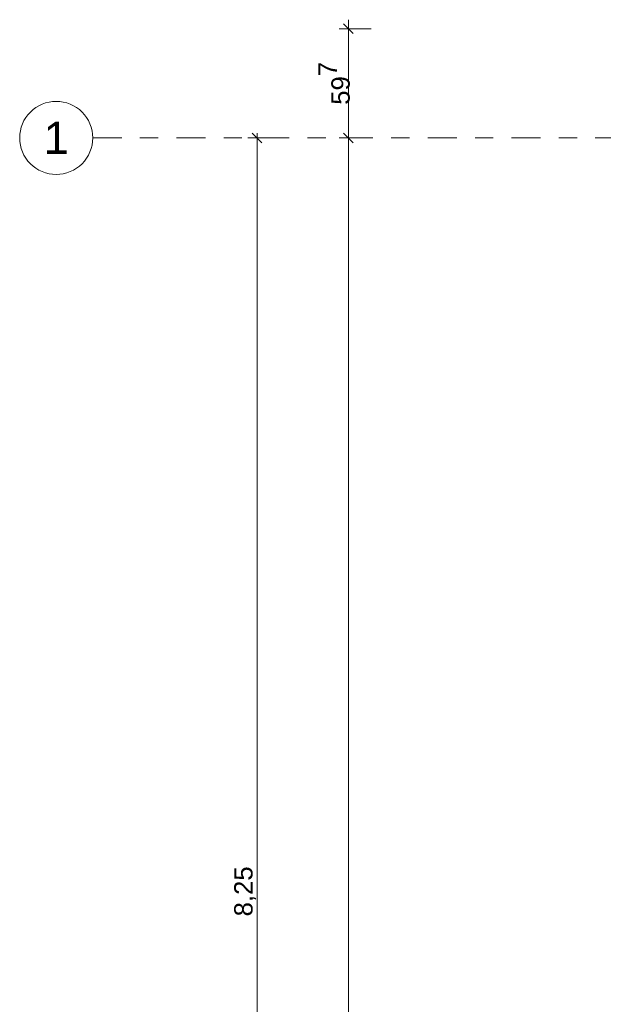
# Model space of a CAD drawing. Header units: metres. Extents: x -180 to 4, y -47 to 4.
# Tile 51 of 256: x -180 to -177, y -5 to 0. Entities that reach past the tile are written whole.
import ezdxf

# ---------------------------------------------------------------- set-up
doc = ezdxf.new("R2010")
doc.units = ezdxf.units.M
doc.header["$LTSCALE"] = 0.05
doc.header["$PDMODE"] = 1
doc.header["$PDSIZE"] = -2
doc.linetypes.add('Linienart-53', pattern=[5.291531, 3.175, -1.058062, 0.352704, -0.705764])
doc.layers.get('0').update_dxf_attribs({"lineweight": 25})
doc.layers.add('70 -71 Achsen- 1 Gebäudeachsen', color=7, linetype='Linienart-53', lineweight=18)
doc.layers.add('Keine', color=7, linetype='Continuous', lineweight=9)
doc.layers.add('70 -76 Bemaßung- 2 Allgemein', color=7, linetype='Continuous', lineweight=5, true_color=0x6666cc)
doc.styles.add('Arial', font='arial.ttf')
doc.dimstyles.new('k+k 1_50', dxfattribs={"dimtxt": 0.075516, "dimasz": 0.05302, "dimexe": 0.05, "dimexo": 0.15, "dimgap": 0.01, "dimtad": 1, "dimdec": 3, "dimtxsty": 'Arial', "dimblk": 'VW_SLASH', "dimblk1": 'VW_SLASH', "dimblk2": 'VW_SLASH', "dimcen": 0, "dimdle": 0.05, "dimadec": 3, "dimazin": 0, "dimtfac": 0.75, "dimtdec": 3, "dimtix": 1, "dimtmove": 0, "dimatfit": 0, "dimldrblk": 'VW_SLASH-1', "dimfxl": 0.125, "dimfxlon": 1, "dimfrac": 2, "dimtolj": 1, "dimarcsym": 0})
doc.dimstyles.new('k+k_klein', dxfattribs={"dimtxt": 0.075516, "dimasz": 0.05302, "dimexe": 0.05, "dimexo": 0.15, "dimgap": 0.005, "dimtad": 1, "dimdec": 3, "dimtxsty": 'Arial', "dimblk": 'VW_SLASH-2', "dimblk1": 'VW_SLASH-2', "dimblk2": 'VW_SLASH-2', "dimcen": 0, "dimdle": 0.025, "dimadec": 3, "dimazin": 0, "dimtfac": 0.75, "dimtdec": 3, "dimtix": 1, "dimtmove": 0, "dimatfit": 0, "dimldrblk": 'VW_FILLEDARROW', "dimfxl": 0.1, "dimfxlon": 1, "dimfrac": 2, "dimtolj": 1, "dimarcsym": 0})

# ---------------------------------------------------------------- blocks, each defined once
blk = doc.blocks.new('VW_SLASH-2')
at = {"color": 0, "linetype": 'ByBlock', "lineweight": -2, "transparency": 16777216}
blk.add_line((0.47, 0), (-1, 0), dxfattribs=at)
at = {"color": 0, "lineweight": 5, "transparency": 16777216, "flags": 128}
blk.add_lwpolyline([(0.5, 0.5), (-0.5, -0.5)], dxfattribs=at)
blk = doc.blocks.new('*D2179')
at = {"layer": '70 -76 Bemaßung- 2 Allgemein', "color": 0, "lineweight": -2}
for p, q in [((-178.668, -0.447), (-178.818, -0.447)), ((-178.768, -8.644), (-178.768, -0.5001)), ((-178.668, -8.697), (-178.818, -8.697))]:
    blk.add_line(p, q, dxfattribs=at)
at = {"layer": 'Defpoints', "color": 0}
for p in [(-178.768, -0.447), (-178.268, -0.447), (-178.268, -8.697)]:
    blk.add_point(p, dxfattribs=at)
at = {"layer": '70 -76 Bemaßung- 2 Allgemein', "color": 0, "lineweight": -2, "xscale": 0.05302001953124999, "yscale": 0.05302001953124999, "zscale": 0.05302001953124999}
for p, rotation in [((-178.768, -0.447), 90), ((-178.768, -8.697), 270)]:
    blk.add_blockref('VW_SLASH-2', p, dxfattribs=dict(at, rotation=rotation))
at = {"layer": '70 -76 Bemaßung- 2 Allgemein', "color": 0, "insert": (-178.8335, -4.572), "char_height": 0.10069, "attachment_point": 5, "rotation": 90, "style": 'Arial'}
blk.add_mtext('\\A1;8,25', dxfattribs=at)
blk = doc.blocks.new('VW_FILLEDARROW')
at = {"linetype": 'Continuous', "lineweight": 0, "transparency": 16777216}
blk.add_hatch(color=0, dxfattribs=at).paths.add_polyline_path([(-2.83, 0.76), (0, 0), (-2.83, -0.76)])
at = {"color": 0, "lineweight": 5, "transparency": 16777216, "flags": 128}
blk.add_lwpolyline([(-2.83, 0.76), (0, 0), (-2.83, -0.76)], close=True, dxfattribs=at)
blk = doc.blocks.new('VW_SLASH')
at = {"color": 0, "linetype": 'ByBlock', "lineweight": -2, "transparency": 16777216}
blk.add_line((0.94, 0), (-1, 0), dxfattribs=at)
at = {"color": 0, "lineweight": 20, "transparency": 16777216, "flags": 128}
blk.add_lwpolyline([(0.5, 0.5), (-0.5, -0.5)], dxfattribs=at)
blk = doc.blocks.new('*D2252')
at = {"layer": '70 -76 Bemaßung- 2 Allgemein', "color": 0, "lineweight": -2}
for p, q in [((-178.143, 0.15), (-178.318, 0.15)), ((-178.268, -0.394), (-178.268, 0.0969)), ((-178.143, -0.447), (-178.318, -0.447))]:
    blk.add_line(p, q, dxfattribs=at)
at = {"layer": 'Defpoints', "color": 0}
for p in [(-178.268, 0.15), (-175.381, 0.15), (-175.421, -0.447)]:
    blk.add_point(p, dxfattribs=at)
at = {"layer": '70 -76 Bemaßung- 2 Allgemein', "color": 0, "lineweight": -2, "xscale": 0.05302001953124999, "yscale": 0.05302001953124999, "zscale": 0.05302001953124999}
for p, rotation in [((-178.268, 0.15), 90), ((-178.268, -0.447), 270)]:
    blk.add_blockref('VW_SLASH', p, dxfattribs=dict(at, rotation=rotation))
at = {"layer": '70 -76 Bemaßung- 2 Allgemein', "color": 0, "insert": (-178.3453, -0.1485), "char_height": 0.100689, "attachment_point": 5, "rotation": 90, "style": 'Arial'}
blk.add_mtext('\\A1;59\\S7^ ;', dxfattribs=at)
blk = doc.blocks.new('VW_SLASH-1')
at = {"color": 0, "linetype": 'ByBlock', "lineweight": -2, "transparency": 16777216}
blk.add_line((0.94, 0), (-1, 0), dxfattribs=at)
at = {"color": 0, "lineweight": 5, "transparency": 16777216, "flags": 128}
blk.add_lwpolyline([(0.5, 0.5), (-0.5, -0.5)], dxfattribs=at)
blk = doc.blocks.new('*D2253')
at = {"layer": '70 -76 Bemaßung- 2 Allgemein', "color": 0, "lineweight": -2}
for p, q in [((-178.143, -0.447), (-178.318, -0.447)), ((-178.268, -11.644), (-178.268, -0.5001)), ((-178.143, -11.697), (-178.318, -11.697))]:
    blk.add_line(p, q, dxfattribs=at)
at = {"layer": 'Defpoints', "color": 0}
for p in [(-178.268, -0.447), (-175.421, -0.447), (-176.5953, -11.697)]:
    blk.add_point(p, dxfattribs=at)
at = {"layer": '70 -76 Bemaßung- 2 Allgemein', "color": 0, "lineweight": -2, "xscale": 0.05302001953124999, "yscale": 0.05302001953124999, "zscale": 0.05302001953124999}
for p, rotation in [((-178.268, -0.447), 90), ((-178.268, -11.697), 270)]:
    blk.add_blockref('VW_SLASH', p, dxfattribs=dict(at, rotation=rotation))
at = {"layer": '70 -76 Bemaßung- 2 Allgemein', "color": 0, "insert": (-178.3385, -6.072), "char_height": 0.10069, "attachment_point": 5, "rotation": 90, "style": 'Arial'}
blk.add_mtext('\\A1;11,25', dxfattribs=at)
blk = doc.blocks.new('_Achsen (3D)')
at = {"color": 255, "transparency": 33554687}
blk.add_wipeout([(-179.668, -0.447), (-179.669, -0.4666), (-179.6718, -0.4861), (-179.6766, -0.5051), (-179.6832, -0.5236), (-179.6916, -0.5413), (-179.7017, -0.5582), (-179.7134, -0.5739), (-179.7266, -0.5885), (-179.7411, -0.6016), (-179.7569, -0.6133), (-179.7737, -0.6234), (-179.7915, -0.6318), (-179.8099, -0.6384), (-179.829, -0.6432), (-179.8484, -0.6461), (-179.868, -0.647), (-179.8876, -0.6461), (-179.907, -0.6432), (-179.9261, -0.6384), (-179.9445, -0.6318), (-179.9623, -0.6234), (-179.9791, -0.6133), (-179.9949, -0.6016), (-180.0094, -0.5885), (-180.0226, -0.5739), (-180.0343, -0.5582), (-180.0444, -0.5413), (-180.0528, -0.5236), (-180.0594, -0.5051), (-180.0642, -0.4861), (-180.067, -0.4666), (-180.068, -0.447), (-180.067, -0.4274), (-180.0642, -0.408), (-180.0594, -0.389), (-180.0528, -0.3705), (-180.0444, -0.3528), (-180.0343, -0.3359), (-180.0226, -0.3202), (-180.0094, -0.3056), (-179.9949, -0.2924), (-179.9791, -0.2807), (-179.9623, -0.2707), (-179.9445, -0.2623), (-179.9261, -0.2557), (-179.907, -0.2509), (-179.8876, -0.248), (-179.868, -0.247), (-179.8484, -0.248), (-179.829, -0.2509), (-179.8099, -0.2557), (-179.7915, -0.2623), (-179.7737, -0.2707), (-179.7569, -0.2807), (-179.7411, -0.2924), (-179.7266, -0.3056), (-179.7134, -0.3202), (-179.7017, -0.3359), (-179.6916, -0.3528), (-179.6832, -0.3705), (-179.6766, -0.389), (-179.6718, -0.408), (-179.669, -0.4274)], dxfattribs=at).dxf.layer = 'Keine'
at = {"layer": '70 -71 Achsen- 1 Gebäudeachsen', "transparency": 33554687}
blk.add_line((-179.668, -0.447), (3.826, -0.447), dxfattribs=at)
at = {"layer": 'Keine', "transparency": 33554687, "flags": 128}
blk.add_lwpolyline([(-179.668, -0.447), (-179.669, -0.4666), (-179.6718, -0.4861), (-179.6766, -0.5051), (-179.6832, -0.5236), (-179.6916, -0.5413), (-179.7017, -0.5582), (-179.7134, -0.5739), (-179.7266, -0.5885), (-179.7411, -0.6016), (-179.7569, -0.6133), (-179.7737, -0.6234), (-179.7915, -0.6318), (-179.8099, -0.6384), (-179.829, -0.6432), (-179.8484, -0.6461), (-179.868, -0.647), (-179.8876, -0.6461), (-179.907, -0.6432), (-179.9261, -0.6384), (-179.9445, -0.6318), (-179.9623, -0.6234), (-179.9791, -0.6133), (-179.9949, -0.6016), (-180.0094, -0.5885), (-180.0226, -0.5739), (-180.0343, -0.5582), (-180.0444, -0.5413), (-180.0528, -0.5236), (-180.0594, -0.5051), (-180.0642, -0.4861), (-180.067, -0.4666), (-180.068, -0.447), (-180.067, -0.4274), (-180.0642, -0.408), (-180.0594, -0.389), (-180.0528, -0.3705), (-180.0444, -0.3528), (-180.0343, -0.3359), (-180.0226, -0.3202), (-180.0094, -0.3056), (-179.9949, -0.2924), (-179.9791, -0.2807), (-179.9623, -0.2707), (-179.9445, -0.2623), (-179.9261, -0.2557), (-179.907, -0.2509), (-179.8876, -0.248), (-179.868, -0.247), (-179.8484, -0.248), (-179.829, -0.2509), (-179.8099, -0.2557), (-179.7915, -0.2623), (-179.7737, -0.2707), (-179.7569, -0.2807), (-179.7411, -0.2924), (-179.7266, -0.3056), (-179.7134, -0.3202), (-179.7017, -0.3359), (-179.6916, -0.3528), (-179.6832, -0.3705), (-179.6766, -0.389), (-179.6718, -0.408), (-179.669, -0.4274)], close=True, dxfattribs=at)
at = {"layer": 'Keine', "transparency": 33554687, "insert": (-179.868, -0.447), "char_height": 0.1762, "attachment_point": 5, "line_spacing_factor": 0.970891, "style": 'Arial'}
blk.add_mtext('1', dxfattribs=at)
blk = doc.blocks.new('Gruppe-1908')
at = {"layer": '70 -76 Bemaßung- 2 Allgemein'}
dim = blk.add_linear_dim(base=(-178.76799996, -0.44704198), p1=(-178.26799996, -8.69704198), p2=(-178.26799996, -0.44704198), angle=270, text='8,25', dimstyle='k+k_klein', override={"dimtxt": 0.100689, "dimgap": 0.005, "dimdec": 8, "dimpost": '<>', "dimtxsty": 'Arial', "dimtmove": 2}, dxfattribs=at)
dim.commit()
dim.dimension.update_dxf_attribs({"geometry": '*D2179', "text_midpoint": (-178.8334635, -4.57204198)})
blk = doc.blocks.new('Gruppe-1913')
at = {"layer": '70 -76 Bemaßung- 2 Allgemein'}
for base, p1, p2, text, picture, middle in [((-178.26799996, 0.14995802), (-175.42099996, -0.44704198), (-175.38099996, 0.14995802), '59\\S7^ ;', '*D2252', (-178.34532711, -0.14854198)), ((-178.26799996, -0.44704198), (-176.59530563, -11.69704198), (-175.42099996, -0.44704198), '11,25', '*D2253', (-178.3384635, -6.07204198))]:
    dim = blk.add_linear_dim(base=base, p1=p1, p2=p2, angle=270, text=text, dimstyle='k+k 1_50', override={"dimtxt": 0.100689, "dimgap": 0.01, "dimdec": 8, "dimpost": '<>', "dimtxsty": 'Arial', "dimtmove": 2}, dxfattribs=at)
    dim.commit()
    dim.dimension.update_dxf_attribs({"geometry": picture, "text_midpoint": middle})
blk = doc.blocks.new('_Dach_2D Bemaßung_ Beschriftung (2D)')
at = {"layer": '70 -76 Bemaßung- 2 Allgemein'}
for name in ['Gruppe-1913', 'Gruppe-1908']:
    blk.add_blockref(name, (0, 0), dxfattribs=at)

msp = doc.modelspace()

# ---------------------------------------------------------------- block references
at = {"layer": 'Keine', "color": 1}
msp.add_blockref('_Dach_2D Bemaßung_ Beschriftung (2D)', (0, 0), dxfattribs=at)

# ---------------------------------------------------------------- next in the draw order: block references
msp.add_blockref('_Achsen (3D)', (0, 0), dxfattribs=at)

doc.saveas('drawing.dxf')
